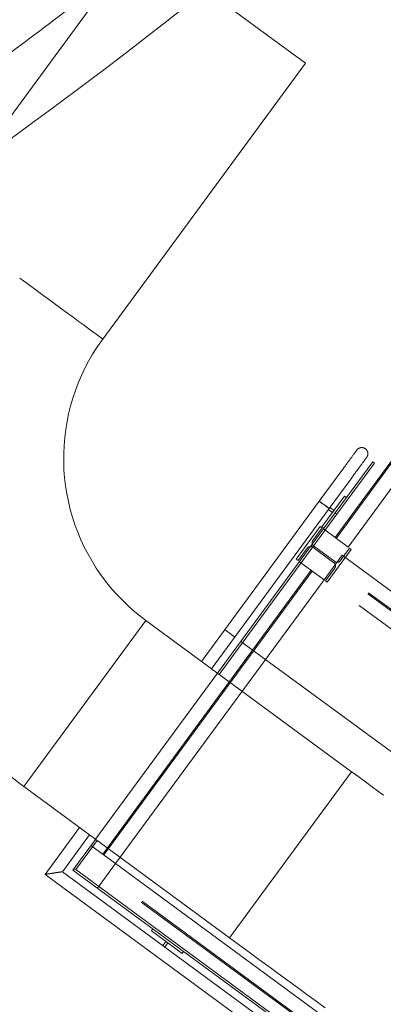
# Model space of a CAD drawing. Header units: metres. Extents: x 135583 to 135939, y 457896 to 458258.
# Tile 113 of 256: x 135655.94 to 135657.38, y 458112.13 to 458116.02. Entities that reach past the tile are written whole.
import ezdxf

# ---------------------------------------------------------------- set-up
doc = ezdxf.new("R2010")
doc.units = ezdxf.units.M
doc.linetypes.add('Hidden', pattern=[4, 2, -2])
doc.layers.add('NIEUWE INSTALLATIE', color=250, linetype='Continuous', lineweight=0)

msp = doc.modelspace()

# ---------------------------------------------------------------- linework, layer by layer
at = {"layer": 'NIEUWE INSTALLATIE'}
for p, q in [((135656.4133, 458116.3252), (135655.6141, 458115.2374)), ((135656.7409, 458116.0845), (135657.0685, 458115.8438)), ((135656.2693, 458114.756), (135657.0685, 458115.8438)), ((135656.2693, 458114.756), (135656.2644, 458114.7597)), ((135657.1235, 458114.1167), (135657.2123, 458114.2376)), ((135657.1866, 458114.0703), (135657.3346, 458114.2718)), ((135657.341, 458114.2671), (135657.193, 458114.0656)), ((135657.3346, 458114.2718), (135657.341, 458114.2671)), ((135657.2512, 458114.209), (135657.1624, 458114.0881)), ((135657.2512, 458114.209), (135657.2518, 458114.2098)), ((135657.1341, 458114.0158), (135657.2229, 458114.1367)), ((135657.2229, 458114.1367), (135657.231, 458114.1308)), ((135657.1235, 458114.1167), (135656.6593, 458113.4849)), ((135656.6982, 458113.4563), (135657.1624, 458114.0881)), ((135657.1235, 458114.1167), (135657.148, 458114.0987)), ((135657.1527, 458114.0952), (135657.1567, 458114.0923)), ((135657.1567, 458114.0922), (135657.1598, 458114.09)), ((135657.1756, 458114.0722), (135657.159, 458114.0844)), ((135657.1649, 458114.0924), (135657.1815, 458114.0803)), ((135657.1815, 458114.0803), (135657.1756, 458114.0722)), ((135656.7224, 458113.4385), (135657.1866, 458114.0703)), ((135657.193, 458114.0656), (135656.7289, 458113.4338)), ((135657.1866, 458114.0703), (135657.193, 458114.0656)), ((135657.193, 458114.0656), (135657.1866, 458114.0703)), ((135657.1272, 458114.0165), (135657.0325, 458113.8876)), ((135657.1272, 458114.0165), (135657.0325, 458113.8876)), ((135657.0978, 458113.9613), (135657.1345, 458114.0112)), ((135657.0978, 458113.9613), (135657.1345, 458114.0112)), ((135657.1345, 458114.0112), (135657.1272, 458114.0165)), ((135657.1345, 458114.0112), (135657.1272, 458114.0165)), ((135657.1422, 458114.0099), (135657.1341, 458114.0158)), ((135657.0398, 458113.8823), (135657.0765, 458113.9322)), ((135657.0398, 458113.8823), (135657.0765, 458113.9322)), ((135657.0325, 458113.8876), (135657.0398, 458113.8823)), ((135657.0325, 458113.8876), (135657.0398, 458113.8823)), ((135656.1983, 458113.3192), (135656.439, 458113.6468)), ((135657.2511, 458113.0501), (135656.439, 458113.6468)), ((135655.9576, 458112.9916), (135656.1983, 458113.3192)), ((135657.2511, 458113.0501), (135657.0104, 458112.7225)), ((135655.9576, 458112.9916), (135656.7697, 458112.3949)), ((135656.1779, 458112.8297), (135656.0424, 458112.6453)), ((135656.11, 458112.6556), (135656.2169, 458112.8011)), ((135656.152, 458112.662), (135656.2411, 458112.7833)), ((135656.2475, 458112.7786), (135656.1632, 458112.6638)), ((135657.0104, 458112.7225), (135656.7697, 458112.3949)), ((135656.0424, 458112.6453), (135658.1125, 458111.1244)), ((135658.1022, 458111.192), (135656.11, 458112.6556)), ((135656.152, 458112.662), (135656.1632, 458112.6638)), ((135658.0958, 458111.234), (135656.152, 458112.662)), ((135656.1632, 458112.6638), (135658.0941, 458111.2452)), ((135656.4614, 458112.4223), (135656.4673, 458112.4303)), ((135656.5823, 458112.3335), (135656.4614, 458112.4223)), ((135656.5057, 458112.3643), (135656.5178, 458112.3808)), ((135656.5259, 458112.3749), (135656.5137, 458112.3584)), ((135656.5178, 458112.3808), (135656.5259, 458112.3749)), ((135656.5882, 458112.3415), (135656.5823, 458112.3335))]:
    msp.add_line(p, q, dxfattribs=at)
at = {"layer": 'NIEUWE INSTALLATIE', "linetype": 'Hidden'}
for p, q in [((135657.1865, 458113.973), (135657.4572, 458114.3416)), ((135657.1865, 458113.973), (135657.4572, 458114.3416)), ((135657.1865, 458113.973), (135657.4572, 458114.3416)), ((135657.1905, 458113.9701), (135657.4613, 458114.3386)), ((135657.1905, 458113.9701), (135657.4613, 458114.3386)), ((135657.1905, 458113.9701), (135657.4613, 458114.3386)), ((135657.5076, 458114.3046), (135657.2368, 458113.936)), ((135657.5076, 458114.3046), (135657.2368, 458113.936)), ((135657.5076, 458114.3046), (135657.2368, 458113.936)), ((135657.2368, 458113.936), (135657.1401, 458114.0071)), ((135657.2368, 458113.936), (135657.1401, 458114.0071)), ((135657.2368, 458113.936), (135657.1401, 458114.0071)), ((135657.0974, 458113.9354), (135657.1812, 458113.8739)), ((135657.0974, 458113.9354), (135657.1812, 458113.8739)), ((135657.0974, 458113.9354), (135657.1812, 458113.8739)), ((135657.1848, 458113.8787), (135657.101, 458113.9403)), ((135657.1848, 458113.8787), (135657.101, 458113.9403)), ((135657.1848, 458113.8787), (135657.101, 458113.9403)), ((135657.155, 458113.7976), (135657.2497, 458113.9266)), ((135657.155, 458113.7976), (135657.2497, 458113.9266)), ((135657.155, 458113.7976), (135657.2497, 458113.9266)), ((135657.2425, 458113.9319), (135657.2058, 458113.8819)), ((135657.2425, 458113.9319), (135657.2058, 458113.8819)), ((135657.2425, 458113.9319), (135657.2058, 458113.8819)), ((135657.2497, 458113.9266), (135657.2425, 458113.9319)), ((135657.2497, 458113.9266), (135657.2425, 458113.9319)), ((135657.2497, 458113.9266), (135657.2425, 458113.9319)), ((135657.1421, 458113.8071), (135657.2132, 458113.9038)), ((135657.1421, 458113.8071), (135657.2132, 458113.9038)), ((135657.2132, 458113.9038), (135658.9635, 458112.6178)), ((135657.2132, 458113.9038), (135658.9635, 458112.6178)), ((135657.0454, 458113.8781), (135657.1421, 458113.8071)), ((135657.0454, 458113.8781), (135657.1421, 458113.8071)), ((135657.1845, 458113.8529), (135657.1477, 458113.8029)), ((135657.1845, 458113.8529), (135657.1477, 458113.8029)), ((135657.1845, 458113.8529), (135657.1477, 458113.8029)), ((135658.9265, 458112.5674), (135657.1762, 458113.8534)), ((135658.9265, 458112.5674), (135657.1762, 458113.8534)), ((135658.9295, 458112.5715), (135657.1791, 458113.8575)), ((135658.9295, 458112.5715), (135657.1791, 458113.8575)), ((135656.2694, 458112.7247), (135657.0917, 458113.8441)), ((135656.2694, 458112.7247), (135657.0917, 458113.8441)), ((135656.2734, 458112.7217), (135657.0958, 458113.8411)), ((135656.2734, 458112.7217), (135657.0958, 458113.8411)), ((135657.1421, 458113.8071), (135656.3197, 458112.6877)), ((135657.1421, 458113.8071), (135656.3197, 458112.6877)), ((135658.8925, 458112.5211), (135657.1421, 458113.8071)), ((135658.8925, 458112.5211), (135657.1421, 458113.8071)), ((135657.1477, 458113.8029), (135657.155, 458113.7976)), ((135657.1477, 458113.8029), (135657.155, 458113.7976)), ((135657.1477, 458113.8029), (135657.155, 458113.7976)), ((135656.7527, 458113.6092), (135656.7896, 458113.5821)), ((135656.7527, 458113.6092), (135656.7896, 458113.5821)), ((135656.8145, 458113.5638), (135658.7583, 458112.1358)), ((135656.8145, 458113.5638), (135658.7583, 458112.1358)), ((135656.7224, 458113.4385), (135656.2411, 458112.7834)), ((135656.7224, 458113.4385), (135656.2411, 458112.7834)), ((135656.3197, 458112.6877), (135656.223, 458112.7588)), ((135656.3197, 458112.6877), (135656.223, 458112.7588)), ((135656.2487, 458112.591), (135656.3197, 458112.6877)), ((135656.2487, 458112.591), (135656.3197, 458112.6877)), ((135656.3197, 458112.6877), (135658.0701, 458111.4017)), ((135656.3197, 458112.6877), (135658.0701, 458111.4017)), ((135658.0331, 458111.3514), (135656.2827, 458112.6373)), ((135658.0331, 458111.3514), (135656.2827, 458112.6373)), ((135658.0361, 458111.3554), (135656.2857, 458112.6414)), ((135658.0361, 458111.3554), (135656.2857, 458112.6414))]:
    msp.add_line(p, q, dxfattribs=at)
at = {"layer": 'NIEUWE INSTALLATIE', "flags": 128}
for points in [[(135656.4389, 458113.6467), (135656.4137, 458113.666), (135656.3893, 458113.6863), (135656.3658, 458113.7075), (135656.343, 458113.7297), (135656.3212, 458113.7528), (135656.3004, 458113.7767), (135656.2805, 458113.8014), (135656.2616, 458113.8269), (135656.2438, 458113.8532), (135656.227, 458113.8801), (135656.2113, 458113.9077), (135656.1967, 458113.9359), (135656.1833, 458113.9647), (135656.171, 458113.9939), (135656.1599, 458114.0237), (135656.15, 458114.0538), (135656.1413, 458114.0844), (135656.1338, 458114.1152), (135656.1276, 458114.1464), (135656.1227, 458114.1777), (135656.1189, 458114.2092), (135656.1165, 458114.2409), (135656.1153, 458114.2726), (135656.1154, 458114.3043), (135656.1168, 458114.3361), (135656.1194, 458114.3677), (135656.1233, 458114.3992), (135656.1284, 458114.4305), (135656.1348, 458114.4616), (135656.1425, 458114.4924), (135656.1513, 458114.5229), (135656.1614, 458114.553), (135656.1726, 458114.5827), (135656.1851, 458114.6119), (135656.1987, 458114.6406), (135656.2134, 458114.6687), (135656.2293, 458114.6962), (135656.2462, 458114.723), (135656.2642, 458114.7492), (135656.2692, 458114.7561)], [(135657.2123, 458114.2376), (135657.2147, 458114.2408), (135657.217, 458114.244), (135657.2194, 458114.2472), (135657.2217, 458114.2504), (135657.224, 458114.2536), (135657.2264, 458114.2567), (135657.2286, 458114.2598), (135657.2309, 458114.2629), (135657.2331, 458114.266), (135657.2353, 458114.2689), (135657.2375, 458114.2719), (135657.2396, 458114.2748), (135657.2417, 458114.2776), (135657.2437, 458114.2804), (135657.2457, 458114.2831), (135657.2476, 458114.2857), (135657.2495, 458114.2882), (135657.2513, 458114.2907), (135657.2531, 458114.2931), (135657.2548, 458114.2954), (135657.2564, 458114.2976), (135657.2579, 458114.2997), (135657.2594, 458114.3017), (135657.2608, 458114.3036), (135657.2621, 458114.3054), (135657.2633, 458114.3071), (135657.2645, 458114.3086), (135657.2656, 458114.3101), (135657.2666, 458114.3114), (135657.2675, 458114.3127), (135657.2683, 458114.3138), (135657.269, 458114.3148), (135657.2696, 458114.3156), (135657.2702, 458114.3164), (135657.2706, 458114.317), (135657.271, 458114.3175), (135657.2713, 458114.3178), (135657.2714, 458114.3181), (135657.2715, 458114.3181)], [(135657.2715, 458114.3182), (135657.2714, 458114.3181), (135657.2713, 458114.3179), (135657.2711, 458114.3176), (135657.2707, 458114.3171), (135657.2703, 458114.3165), (135657.2698, 458114.3158), (135657.2692, 458114.315), (135657.2685, 458114.3141), (135657.2677, 458114.313), (135657.2675, 458114.3127)], [(135657.3053, 458114.3233), (135657.3045, 458114.3239), (135657.3037, 458114.3244), (135657.3028, 458114.3249), (135657.302, 458114.3253), (135657.3011, 458114.3258), (135657.3002, 458114.3262), (135657.2993, 458114.3265), (135657.2984, 458114.3268), (135657.2975, 458114.3271), (135657.2965, 458114.3273), (135657.2956, 458114.3276), (135657.2947, 458114.3277), (135657.2937, 458114.3278), (135657.2927, 458114.3279), (135657.2918, 458114.328), (135657.2908, 458114.328), (135657.2898, 458114.328), (135657.2889, 458114.3279), (135657.2879, 458114.3278), (135657.287, 458114.3277), (135657.286, 458114.3275), (135657.2851, 458114.3273), (135657.2841, 458114.327), (135657.2832, 458114.3267), (135657.2823, 458114.3264), (135657.2814, 458114.326), (135657.2805, 458114.3256), (135657.2797, 458114.3252), (135657.2788, 458114.3247), (135657.278, 458114.3242), (135657.2772, 458114.3237), (135657.2764, 458114.3231), (135657.2757, 458114.3225), (135657.2749, 458114.3219), (135657.2742, 458114.3213), (135657.2735, 458114.3206), (135657.2729, 458114.3199), (135657.2722, 458114.3191), (135657.2716, 458114.3184), (135657.2715, 458114.3182)], [(135657.3104, 458114.2896), (135657.311, 458114.2903), (135657.3115, 458114.2912), (135657.312, 458114.292), (135657.3124, 458114.2928), (135657.3129, 458114.2937), (135657.3133, 458114.2946), (135657.3136, 458114.2955), (135657.3139, 458114.2964), (135657.3142, 458114.2973), (135657.3145, 458114.2983), (135657.3147, 458114.2992), (135657.3148, 458114.3002), (135657.315, 458114.3011), (135657.315, 458114.3021), (135657.3151, 458114.303), (135657.3151, 458114.304), (135657.3151, 458114.305), (135657.315, 458114.3059), (135657.3149, 458114.3069), (135657.3148, 458114.3079), (135657.3146, 458114.3088), (135657.3144, 458114.3097), (135657.3141, 458114.3107), (135657.3138, 458114.3116), (135657.3135, 458114.3125), (135657.3131, 458114.3134), (135657.3127, 458114.3143), (135657.3123, 458114.3151), (135657.3118, 458114.316), (135657.3113, 458114.3168), (135657.3108, 458114.3176), (135657.3102, 458114.3184), (135657.3096, 458114.3192), (135657.309, 458114.3199), (135657.3084, 458114.3206), (135657.3077, 458114.3213), (135657.307, 458114.3219), (135657.3062, 458114.3226), (135657.3055, 458114.3232), (135657.3053, 458114.3233)], [(135657.3104, 458114.2896), (135657.3104, 458114.2895), (135657.3102, 458114.2893), (135657.31, 458114.289), (135657.3097, 458114.2885), (135657.3092, 458114.288), (135657.3087, 458114.2872), (135657.3081, 458114.2864), (135657.3074, 458114.2855), (135657.3066, 458114.2844), (135657.3057, 458114.2832), (135657.3048, 458114.2819), (135657.3037, 458114.2805), (135657.3026, 458114.2789), (135657.3014, 458114.2772), (135657.3001, 458114.2755), (135657.2987, 458114.2736), (135657.2972, 458114.2716), (135657.2957, 458114.2696), (135657.2941, 458114.2674), (135657.2925, 458114.2651), (135657.2907, 458114.2628), (135657.2889, 458114.2603), (135657.2871, 458114.2578), (135657.2852, 458114.2552), (135657.2832, 458114.2525), (135657.2812, 458114.2498), (135657.2791, 458114.247), (135657.277, 458114.2441), (135657.2749, 458114.2412), (135657.2727, 458114.2382), (135657.2704, 458114.2351), (135657.2682, 458114.2321), (135657.2659, 458114.229), (135657.2636, 458114.2258), (135657.2613, 458114.2227), (135657.2589, 458114.2195), (135657.2566, 458114.2163), (135657.2542, 458114.2131), (135657.2519, 458114.2098), (135657.2512, 458114.209)], [(135657.3066, 458114.2844), (135657.3072, 458114.2852), (135657.3079, 458114.2862), (135657.3086, 458114.287), (135657.3091, 458114.2878), (135657.3096, 458114.2884), (135657.3099, 458114.2889), (135657.3102, 458114.2892), (135657.3103, 458114.2895), (135657.3104, 458114.2896)], [(135655.8932, 458113.0416), (135655.9438, 458113.002), (135655.9577, 458112.9916)], [(135657.3772, 458112.9574), (135657.3387, 458112.9856), (135657.3001, 458113.014), (135657.2615, 458113.0424), (135657.251, 458113.05)], [(135656.7698, 458112.395), (135656.8085, 458112.3666), (135656.8471, 458112.3382), (135656.8856, 458112.31), (135656.9239, 458112.2818), (135656.9619, 458112.2539), (135656.9997, 458112.2261), (135657.037, 458112.1987), (135657.074, 458112.1715), (135657.1105, 458112.1447), (135657.1464, 458112.1183)]]:
    msp.add_lwpolyline(points, dxfattribs=at)
at = {"layer": 'NIEUWE INSTALLATIE'}
msp.add_arc((135643.2329, 458133.0289), 21.3189, 305.82667, 307.8887, dxfattribs=at)
at = {"layer": 'NIEUWE INSTALLATIE', "linetype": 'Hidden'}
msp.add_arc((135641.973, 458134.6736), 23.665, 305.6605, 308.41366, dxfattribs=at)
msp.add_arc((135641.973, 458134.6736), 23.665, 305.6605, 308.41366, dxfattribs=at)
at = {"layer": 'NIEUWE INSTALLATIE'}
for centre, major_axis, ratio, start_param, end_param in [((135655.9417, 458114.9967), (-0.3276, 0.2407), 0.000001, 3.317062, 4.712389), ((135657.1429, 458114.1024), (-0.0195, 0.0143), 0.000001, 2.879793, 4.45059), ((135657.0886, 458113.9234), (-0.0078, 0.0128), 1, 5.628687, 6.675884), ((135657.0886, 458113.9234), (-0.0078, 0.0128), 1, 5.628687, 6.675884), ((135657.1099, 458113.9524), (-0.0094, 0.0117), 1, 0.261799, 1.308997), ((135657.1099, 458113.9524), (-0.0094, 0.0117), 1, 0.261799, 1.308997)]:
    msp.add_ellipse(centre, major_axis=major_axis, ratio=ratio, start_param=start_param, end_param=end_param, dxfattribs=at)
msp.add_ellipse((135657.1429, 458114.1024), major_axis=(0.0195, -0.0143), ratio=0.000001, dxfattribs=at)
at = {"layer": 'NIEUWE INSTALLATIE', "extrusion": (0, 0, -1)}
for major_axis, ratio, start_param, end_param in [((-0.0195, 0.0143), 0.000001, 0, 5.063268), ((-0.0195, 0.0143), 0.000001, 0, 3.926991), ((0.0195, -0.0143), 0.000001, 2.490222, 2.617994), ((-0.0195, 0.0143), 0.000001, 5.331155, 5.497787), ((-0.0195, 0.0143), 0.000001, 5.067619, 5.327869), ((-0.0163, 0.0178), 1, 2.737991, 2.872999)]:
    msp.add_ellipse((135657.1429, 458114.1024), major_axis=major_axis, ratio=ratio, start_param=start_param, end_param=end_param, dxfattribs=at)
at = {"layer": 'NIEUWE INSTALLATIE', "linetype": 'Hidden'}
for centre, major_axis, start_param, end_param in [((135657.0886, 458113.9234), (0.0031, 0.0147), 5.860511, 6.384109), ((135657.0886, 458113.9234), (0.0031, 0.0147), 5.860511, 6.384109), ((135657.0886, 458113.9234), (0.0031, 0.0147), 5.860511, 6.384109), ((135657.1099, 458113.9524), (-0.0056, 0.0139), 1.600772, 2.124371), ((135657.1099, 458113.9524), (-0.0056, 0.0139), 1.600772, 2.124371), ((135657.1099, 458113.9524), (-0.0056, 0.0139), 1.600772, 2.124371), ((135657.1724, 458113.8618), (-0.015, 0.0012), 2.588018, 4.158815), ((135657.1724, 458113.8618), (-0.015, 0.0012), 2.588018, 4.158815), ((135657.1724, 458113.8618), (-0.015, 0.0012), 2.588018, 4.158815), ((135657.1937, 458113.8908), (-0.015, 0.0012), 1.017222, 2.588018), ((135657.1937, 458113.8908), (-0.015, 0.0012), 1.017222, 2.588018), ((135657.1937, 458113.8908), (-0.015, 0.0012), 1.017222, 2.588018)]:
    msp.add_ellipse(centre, major_axis=major_axis, ratio=1, start_param=start_param, end_param=end_param, dxfattribs=at)
at = {"layer": 'NIEUWE INSTALLATIE'}
for points in [[(135657.1235, 458114.1167), (135657.1243, 458114.1178), (135657.1252, 458114.1188), (135657.1262, 458114.1198)], [(135657.1645, 458114.0916), (135657.1639, 458114.0903), (135657.1632, 458114.0892), (135657.1624, 458114.0881)]]:
    msp.add_open_spline(points, degree=3, dxfattribs=at)
msp.add_open_spline([(135656.0424, 458112.6453), (135656.0424, 458112.6453), (135656.043, 458112.6454), (135656.0449, 458112.6457), (135656.0469, 458112.646), (135656.0489, 458112.6463), (135656.0508, 458112.6466), (135656.0528, 458112.6469), (135656.0556, 458112.6473), (135656.0587, 458112.6478), (135656.0613, 458112.6482), (135656.0633, 458112.6485), (135656.0653, 458112.6488), (135656.0675, 458112.6491), (135656.0696, 458112.6494), (135656.0718, 458112.6498), (135656.074, 458112.6501), (135656.0762, 458112.6505), (135656.0784, 458112.6508), (135656.0806, 458112.6511), (135656.0828, 458112.6515), (135656.0849, 458112.6518), (135656.0871, 458112.6521), (135656.0891, 458112.6524), (135656.0911, 458112.6528), (135656.0931, 458112.653), (135656.095, 458112.6533), (135656.0974, 458112.6537), (135656.0996, 458112.654), (135656.1016, 458112.6543), (135656.1035, 458112.6546), (135656.1055, 458112.6549), (135656.1075, 458112.6552), (135656.1094, 458112.6555), (135656.11, 458112.6556), (135656.11, 458112.6556)], degree=3, knots=[0, 0, 0, 0, 0.083333, 0.125, 0.166667, 0.208333, 0.229167, 0.25, 0.291667, 0.333333, 0.354167, 0.375, 0.395833, 0.416667, 0.4375, 0.458333, 0.479167, 0.5, 0.520833, 0.541667, 0.5625, 0.583333, 0.604167, 0.625, 0.645833, 0.666667, 0.6875, 0.708333, 0.75, 0.770833, 0.791667, 0.833333, 0.875, 0.916667, 1, 1, 1, 1], dxfattribs=at)

doc.saveas('drawing.dxf')
